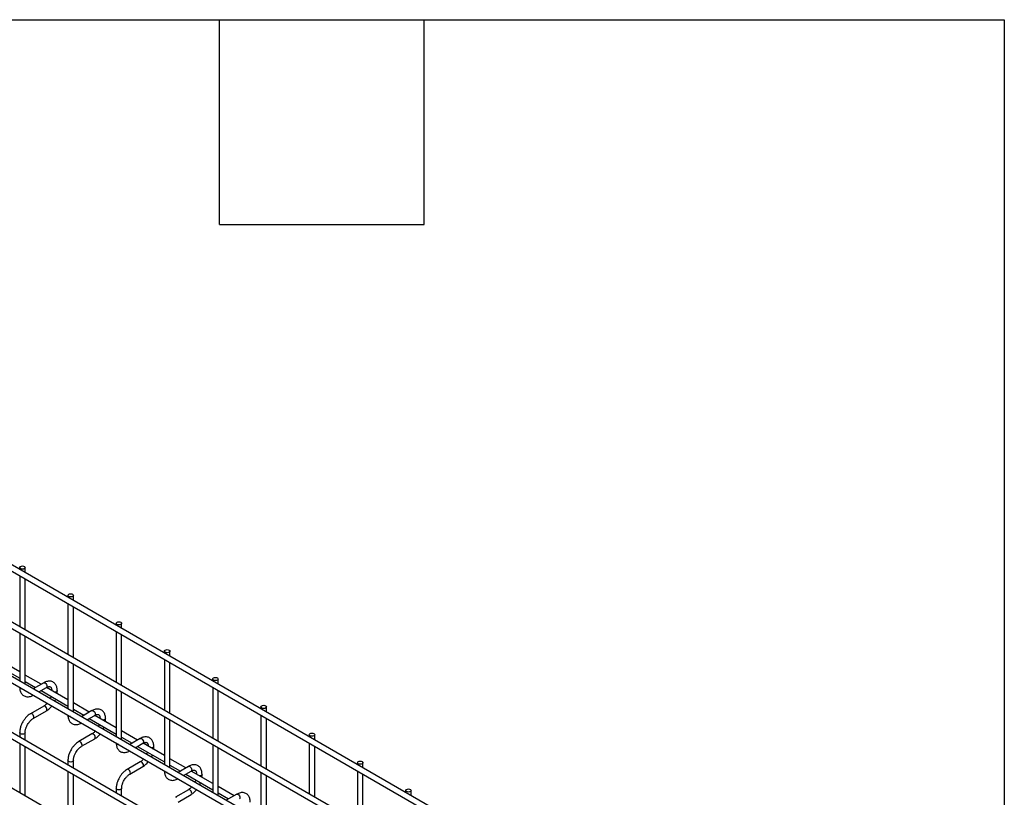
# Model space of a CAD drawing. Header units: inches. Extents: x 0.2 to 10.8, y 0.2 to 8.2.
# Tile 48 of 48: x 9.3 to 10.8, y 7.1 to 8.2. Entities that reach past the tile are written whole.
import ezdxf

# ---------------------------------------------------------------- set-up
doc = ezdxf.new("R2010")
doc.units = ezdxf.units.IN
doc.header["$MEASUREMENT"] = 0
doc.layers.add('TEXT', color=140, linetype='Continuous', lineweight=25)

msp = doc.modelspace()

# ---------------------------------------------------------------- linework, layer by layer
for p, q in [((10.57427, 6.71306), (8.10258, 8.13994)), ((8.09858, 8.13301), (10.57027, 6.70614)), ((10.57427, 6.62937), (8.10258, 8.05625)), ((8.09858, 8.04932), (10.57027, 6.62244)), ((8.09858, 7.9697), (10.57027, 6.54283)), ((10.48795, 6.59959), (8.18359, 7.92987)), ((10.57427, 6.46751), (8.10258, 7.89439)), ((8.09858, 7.88746), (10.57027, 6.46058)), ((10.57427, 6.38586), (8.10258, 7.81274)), ((9.30714, 7.44743), (9.30714, 7.44456)), ((9.31514, 7.43994), (9.31514, 7.44743)), ((9.30714, 7.43532), (9.30714, 7.36086)), ((9.31514, 7.35625), (9.31514, 7.4307)), ((9.37785, 7.40661), (9.37785, 7.40374)), ((9.38585, 7.39912), (9.38585, 7.40661)), ((9.37785, 7.3945), (9.37785, 7.32004)), ((9.38585, 7.31543), (9.38585, 7.38988)), ((9.44856, 7.36579), (9.44856, 7.36292)), ((9.45656, 7.3583), (9.45656, 7.36579)), ((9.30714, 7.35163), (9.30714, 7.28125)), ((9.31514, 7.27663), (9.31514, 7.34701)), ((9.44856, 7.35368), (9.44856, 7.27922)), ((9.45656, 7.2746), (9.45656, 7.34906)), ((9.51928, 7.32497), (9.51928, 7.3221)), ((9.52728, 7.31748), (9.52728, 7.32497)), ((9.26775, 7.30796), (9.30714, 7.28522)), ((9.30714, 7.29446), (9.27577, 7.31257)), ((9.37785, 7.31081), (9.37785, 7.24043)), ((9.38585, 7.23581), (9.38585, 7.30619)), ((9.51928, 7.31286), (9.51928, 7.2384)), ((9.52728, 7.23378), (9.52728, 7.30824)), ((9.33846, 7.27638), (9.31514, 7.28984)), ((9.31514, 7.28061), (9.33046, 7.27176)), ((9.34231, 7.2786), (9.32702, 7.26978)), ((9.58999, 7.28415), (9.58999, 7.28128)), ((9.58999, 7.27204), (9.58999, 7.19758)), ((9.59799, 7.27666), (9.59799, 7.28415)), ((9.33502, 7.26516), (9.34631, 7.27167)), ((9.33846, 7.26714), (9.37785, 7.2444)), ((9.37785, 7.25364), (9.34648, 7.27175)), ((9.3622, 7.26503), (9.3622, 7.26711)), ((9.44856, 7.26999), (9.44856, 7.19961)), ((9.45656, 7.19499), (9.45656, 7.26537)), ((9.59799, 7.19296), (9.59799, 7.26742)), ((9.34231, 7.24443), (9.32311, 7.23335)), ((9.40917, 7.23556), (9.38585, 7.24902)), ((9.6607, 7.24333), (9.6607, 7.24046)), ((9.6687, 7.23584), (9.6687, 7.24333)), ((9.32711, 7.22642), (9.34631, 7.2375)), ((9.38585, 7.23979), (9.40117, 7.23094)), ((9.41302, 7.23778), (9.39773, 7.22896)), ((9.40573, 7.22434), (9.41702, 7.23085)), ((9.44856, 7.21282), (9.41719, 7.23093)), ((9.51928, 7.22917), (9.51928, 7.15879)), ((9.6607, 7.23122), (9.6607, 7.15676)), ((9.40917, 7.22632), (9.44856, 7.20358)), ((9.43291, 7.22421), (9.43291, 7.22629)), ((9.52728, 7.15417), (9.52728, 7.22455)), ((9.6687, 7.15214), (9.6687, 7.2266)), ((9.30714, 7.20569), (9.30714, 7.19901)), ((9.31514, 7.19439), (9.31514, 7.20569)), ((9.41302, 7.20361), (9.39382, 7.19252)), ((9.47988, 7.19474), (9.45656, 7.2082)), ((9.73141, 7.20251), (9.73141, 7.19964)), ((9.73941, 7.19502), (9.73941, 7.20251)), ((9.30714, 7.18977), (9.30714, 7.11735)), ((9.39782, 7.1856), (9.41702, 7.19668)), ((9.45656, 7.19897), (9.47188, 7.19012)), ((9.48373, 7.19696), (9.46844, 7.18814)), ((9.47644, 7.18352), (9.48773, 7.19003)), ((9.47988, 7.1855), (9.51928, 7.16276)), ((9.51928, 7.172), (9.48791, 7.19011)), ((9.50362, 7.18339), (9.50362, 7.18547)), ((9.58999, 7.18835), (9.58999, 7.11797)), ((9.73141, 7.1904), (9.73141, 7.11594)), ((9.73941, 7.11132), (9.73941, 7.18578)), ((9.31514, 7.11274), (9.31514, 7.18515)), ((9.59799, 7.11335), (9.59799, 7.18373)), ((9.37785, 7.16487), (9.37785, 7.15819)), ((9.38585, 7.15357), (9.38585, 7.16487)), ((9.48373, 7.16279), (9.46453, 7.1517)), ((9.5506, 7.15392), (9.52728, 7.16738)), ((9.52728, 7.15814), (9.54259, 7.1493)), ((9.80212, 7.16169), (9.80212, 7.15882)), ((9.81012, 7.1542), (9.81012, 7.16169)), ((9.37785, 7.14895), (9.37785, 7.07653)), ((9.38585, 7.07192), (9.38585, 7.14433)), ((9.46853, 7.14478), (9.48773, 7.15586)), ((9.55444, 7.15614), (9.53915, 7.14731)), ((9.54715, 7.1427), (9.55844, 7.14921)), ((9.5506, 7.14468), (9.58999, 7.12194)), ((9.58999, 7.13118), (9.55862, 7.14929)), ((9.57433, 7.14257), (9.57433, 7.14465)), ((9.6607, 7.14752), (9.6607, 7.07715)), ((9.6687, 7.07253), (9.6687, 7.14291)), ((9.80212, 7.14958), (9.80212, 7.07512)), ((9.81012, 7.0705), (9.81012, 7.14496)), ((9.44856, 7.12405), (9.44856, 7.11737)), ((9.45656, 7.11275), (9.45656, 7.12405)), ((9.55444, 7.12197), (9.53524, 7.11088)), ((9.53924, 7.10396), (9.55844, 7.11504)), ((9.62131, 7.1131), (9.59799, 7.12656)), ((9.59799, 7.11732), (9.61331, 7.10848)), ((9.62515, 7.11532), (9.60986, 7.10649)), ((9.87283, 7.12087), (9.87283, 7.118)), ((9.88083, 7.11338), (9.88083, 7.12087))]:
    msp.add_line(p, q)
at = {"flags": 128}
for points in [[(9.31397, 7.44906), (9.31484, 7.44831), (9.31514, 7.44743), (9.31484, 7.44655), (9.31397, 7.4458), (9.31267, 7.4453), (9.31114, 7.44512), (9.30961, 7.4453), (9.30832, 7.4458), (9.30745, 7.44655), (9.30714, 7.44743), (9.30745, 7.44831), (9.30832, 7.44906), (9.30961, 7.44956), (9.31114, 7.44974), (9.31267, 7.44956), (9.31397, 7.44906)], [(9.38468, 7.40824), (9.38555, 7.40749), (9.38585, 7.40661), (9.38555, 7.40573), (9.38468, 7.40498), (9.38338, 7.40448), (9.38185, 7.4043), (9.38032, 7.40448), (9.37903, 7.40498), (9.37816, 7.40573), (9.37785, 7.40661), (9.37816, 7.40749), (9.37903, 7.40824), (9.38032, 7.40874), (9.38185, 7.40892), (9.38338, 7.40874), (9.38468, 7.40824)], [(9.45539, 7.36742), (9.45626, 7.36667), (9.45656, 7.36579), (9.45626, 7.3649), (9.45539, 7.36416), (9.4541, 7.36365), (9.45256, 7.36348), (9.45103, 7.36365), (9.44974, 7.36416), (9.44887, 7.3649), (9.44856, 7.36579), (9.44887, 7.36667), (9.44974, 7.36742), (9.45103, 7.36792), (9.45256, 7.3681), (9.4541, 7.36792), (9.45539, 7.36742)], [(9.5261, 7.3266), (9.52697, 7.32585), (9.52728, 7.32497), (9.52697, 7.32408), (9.5261, 7.32334), (9.52481, 7.32283), (9.52328, 7.32266), (9.52174, 7.32283), (9.52045, 7.32334), (9.51958, 7.32408), (9.51928, 7.32497), (9.51958, 7.32585), (9.52045, 7.3266), (9.52174, 7.3271), (9.52328, 7.32728), (9.52481, 7.3271), (9.5261, 7.3266)], [(9.59681, 7.28578), (9.59768, 7.28503), (9.59799, 7.28415), (9.59768, 7.28326), (9.59681, 7.28251), (9.59552, 7.28201), (9.59399, 7.28184), (9.59246, 7.28201), (9.59116, 7.28251), (9.59029, 7.28326), (9.58999, 7.28415), (9.59029, 7.28503), (9.59116, 7.28578), (9.59246, 7.28628), (9.59399, 7.28646), (9.59552, 7.28628), (9.59681, 7.28578)], [(9.30832, 7.27048), (9.30745, 7.27123), (9.30715, 7.27201)], [(9.34231, 7.2786), (9.34322, 7.27878), (9.34431, 7.2784)], [(9.34431, 7.2784), (9.34539, 7.27753), (9.34631, 7.27629), (9.34692, 7.27488), (9.34714, 7.2735), (9.34692, 7.27238), (9.34631, 7.27167), (9.34631, 7.27167)], [(9.31096, 7.26981), (9.30961, 7.26998), (9.30832, 7.27048)], [(9.3622, 7.2671), (9.3619, 7.26623), (9.36103, 7.26548), (9.35973, 7.26498), (9.35851, 7.26481)], [(9.34714, 7.23933), (9.34692, 7.24071), (9.34631, 7.24212), (9.34539, 7.24336), (9.34431, 7.24423), (9.34322, 7.24461), (9.34231, 7.24443)], [(9.66753, 7.24496), (9.66839, 7.24421), (9.6687, 7.24333), (9.66839, 7.24244), (9.66753, 7.24169), (9.66623, 7.24119), (9.6647, 7.24102), (9.66317, 7.24119), (9.66187, 7.24169), (9.661, 7.24244), (9.6607, 7.24333), (9.661, 7.24421), (9.66187, 7.24496), (9.66317, 7.24546), (9.6647, 7.24564), (9.66623, 7.24546), (9.66753, 7.24496)], [(9.32511, 7.23315), (9.32403, 7.23352), (9.32311, 7.23335), (9.3231, 7.23334)], [(9.3271, 7.22641), (9.32711, 7.22642), (9.32772, 7.22712), (9.32794, 7.22825), (9.32772, 7.22962), (9.32711, 7.23104), (9.32619, 7.23227), (9.32511, 7.23315)], [(9.34631, 7.2375), (9.34631, 7.2375), (9.34692, 7.23821), (9.34714, 7.23933)], [(9.37903, 7.22966), (9.37816, 7.23041), (9.37786, 7.23119)], [(9.38167, 7.22899), (9.38032, 7.22916), (9.37903, 7.22966)], [(9.41302, 7.23778), (9.41394, 7.23796), (9.41502, 7.23758)], [(9.41502, 7.23758), (9.4161, 7.23671), (9.41702, 7.23547), (9.41763, 7.23406), (9.41785, 7.23268), (9.41763, 7.23156), (9.41702, 7.23085), (9.41702, 7.23085)], [(9.43291, 7.22628), (9.43261, 7.22541), (9.43174, 7.22466), (9.43044, 7.22416), (9.42922, 7.22399)], [(9.31514, 7.2057), (9.31514, 7.20569), (9.31484, 7.20481), (9.31397, 7.20406), (9.31267, 7.20356), (9.31114, 7.20338), (9.30961, 7.20356), (9.30832, 7.20406), (9.30745, 7.20481), (9.30714, 7.20569), (9.30714, 7.2057)], [(9.41785, 7.19851), (9.41763, 7.19988), (9.41702, 7.2013), (9.4161, 7.20254), (9.41502, 7.20341), (9.41394, 7.20379), (9.41302, 7.20361)], [(9.73824, 7.20414), (9.7391, 7.20339), (9.73941, 7.20251), (9.7391, 7.20162), (9.73824, 7.20087), (9.73694, 7.20037), (9.73541, 7.2002), (9.73388, 7.20037), (9.73258, 7.20087), (9.73171, 7.20162), (9.73141, 7.20251), (9.73171, 7.20339), (9.73258, 7.20414), (9.73388, 7.20464), (9.73541, 7.20482), (9.73694, 7.20464), (9.73824, 7.20414)], [(9.39582, 7.19233), (9.39474, 7.1927), (9.39382, 7.19252), (9.39381, 7.19252)], [(9.39781, 7.18559), (9.39782, 7.1856), (9.39843, 7.1863), (9.39865, 7.18743), (9.39843, 7.1888), (9.39782, 7.19022), (9.3969, 7.19145), (9.39582, 7.19233)], [(9.41702, 7.19668), (9.41702, 7.19668), (9.41763, 7.19738), (9.41785, 7.19851)], [(9.44974, 7.18884), (9.44887, 7.18959), (9.44857, 7.19037)], [(9.45238, 7.18817), (9.45103, 7.18834), (9.44974, 7.18884)], [(9.48373, 7.19696), (9.48465, 7.19714), (9.48573, 7.19676)], [(9.48573, 7.19676), (9.48681, 7.19589), (9.48773, 7.19465), (9.48834, 7.19324), (9.48856, 7.19186), (9.48834, 7.19074), (9.48773, 7.19003), (9.48773, 7.19003)], [(9.50362, 7.18546), (9.50332, 7.18459), (9.50245, 7.18384), (9.50115, 7.18334), (9.49993, 7.18317)], [(9.38585, 7.16488), (9.38585, 7.16487), (9.38555, 7.16399), (9.38468, 7.16324), (9.38338, 7.16274), (9.38185, 7.16256), (9.38032, 7.16274), (9.37903, 7.16324), (9.37816, 7.16399), (9.37785, 7.16487), (9.37785, 7.16488)], [(9.48856, 7.15769), (9.48834, 7.15906), (9.48773, 7.16048), (9.48681, 7.16172), (9.48573, 7.16259), (9.48465, 7.16297), (9.48373, 7.16279)], [(9.48773, 7.15586), (9.48773, 7.15586), (9.48834, 7.15656), (9.48856, 7.15769)], [(9.80895, 7.16332), (9.80981, 7.16257), (9.81012, 7.16169), (9.80981, 7.1608), (9.80895, 7.16005), (9.80765, 7.15955), (9.80612, 7.15938), (9.80459, 7.15955), (9.80329, 7.16005), (9.80242, 7.1608), (9.80212, 7.16169), (9.80242, 7.16257), (9.80329, 7.16332), (9.80459, 7.16382), (9.80612, 7.164), (9.80765, 7.16382), (9.80895, 7.16332)], [(9.46653, 7.15151), (9.46545, 7.15188), (9.46453, 7.1517), (9.46452, 7.1517)], [(9.46852, 7.14477), (9.46853, 7.14478), (9.46914, 7.14548), (9.46936, 7.14661), (9.46914, 7.14798), (9.46853, 7.1494), (9.46761, 7.15063), (9.46653, 7.15151)], [(9.52045, 7.14802), (9.51958, 7.14877), (9.51928, 7.14955)], [(9.52309, 7.14735), (9.52174, 7.14752), (9.52045, 7.14802)], [(9.55444, 7.15614), (9.55536, 7.15632), (9.55644, 7.15594)], [(9.55644, 7.15594), (9.55752, 7.15507), (9.55844, 7.15383), (9.55905, 7.15242), (9.55927, 7.15104), (9.55905, 7.14992), (9.55844, 7.14921), (9.55844, 7.14921)], [(9.57433, 7.14464), (9.57403, 7.14377), (9.57316, 7.14302), (9.57186, 7.14252), (9.57064, 7.14235)], [(9.45656, 7.12406), (9.45656, 7.12405), (9.45626, 7.12317), (9.45539, 7.12242), (9.4541, 7.12192), (9.45256, 7.12174), (9.45103, 7.12192), (9.44974, 7.12242), (9.44887, 7.12317), (9.44856, 7.12405), (9.44856, 7.12406)], [(9.55927, 7.11687), (9.55905, 7.11824), (9.55844, 7.11966), (9.55752, 7.1209), (9.55644, 7.12177), (9.55536, 7.12214), (9.55444, 7.12197)], [(9.55844, 7.11504), (9.55844, 7.11504), (9.55905, 7.11574), (9.55927, 7.11687)], [(9.62515, 7.11532), (9.62607, 7.1155), (9.62715, 7.11512)], [(9.62715, 7.11512), (9.62823, 7.11425), (9.62915, 7.11301), (9.62976, 7.1116), (9.62998, 7.11022), (9.62976, 7.1091), (9.62915, 7.10839), (9.62915, 7.10839)], [(9.87966, 7.1225), (9.88052, 7.12175), (9.88083, 7.12087), (9.88052, 7.11998), (9.87966, 7.11923), (9.87836, 7.11873), (9.87683, 7.11856), (9.8753, 7.11873), (9.874, 7.11923), (9.87313, 7.11998), (9.87283, 7.12087), (9.87313, 7.12175), (9.874, 7.1225), (9.8753, 7.123), (9.87683, 7.12318), (9.87836, 7.123), (9.87966, 7.1225)], [(9.53724, 7.11069), (9.53616, 7.11106), (9.53524, 7.11088), (9.53523, 7.11088)]]:
    msp.add_lwpolyline(points, dxfattribs=at)
for centre in [(9.35999, 7.26538), (9.4307, 7.22456), (9.50141, 7.18374), (9.57213, 7.14292)]:
    msp.add_arc(centre, 0.00224, 296.52336, 350.80925)
for points, knots in [([(9.30718, 7.27213), (9.30718, 7.27155), (9.30718, 7.27008), (9.30753, 7.26787), (9.30823, 7.2655), (9.30932, 7.26334), (9.31079, 7.26142), (9.31267, 7.25984), (9.31498, 7.25869), (9.31756, 7.25812), (9.32025, 7.25814), (9.3229, 7.25869), (9.32521, 7.25953), (9.32659, 7.26034), (9.3271, 7.26064)], [0, 0, 0, 0, 0.0543995, 0.1371727, 0.2209319, 0.3053076, 0.3903761, 0.4772087, 0.5681631, 0.6667502, 0.7577184, 0.8508237, 0.9442017, 1, 1, 1, 1]), ([(9.36217, 7.2671), (9.36217, 7.26769), (9.36217, 7.26916), (9.3618, 7.27139), (9.3611, 7.27374), (9.36001, 7.2759), (9.35853, 7.2778), (9.35664, 7.27937), (9.35433, 7.28052), (9.35175, 7.28107), (9.34906, 7.28104), (9.34641, 7.28047), (9.34414, 7.27963), (9.3428, 7.27884), (9.34231, 7.27855)], [0, 0, 0, 0, 0.0555917, 0.1385273, 0.2224467, 0.3069802, 0.3922177, 0.479262, 0.5705133, 0.6695129, 0.7607256, 0.8540506, 0.947574, 1, 1, 1, 1]), ([(9.3463, 7.27166), (9.34673, 7.27189), (9.34765, 7.2724), (9.34893, 7.27283), (9.35012, 7.27305), (9.35111, 7.27302), (9.35194, 7.27279), (9.35259, 7.27237), (9.35322, 7.2716), (9.35375, 7.27051), (9.35408, 7.26903), (9.35424, 7.26786), (9.3542, 7.26715), (9.35419, 7.26711)], [0, 0, 0, 0, 0.0763405, 0.1646466, 0.2544891, 0.3484721, 0.4535719, 0.5896971, 0.6956808, 0.7966431, 0.8959258, 0.9942469, 1, 1, 1, 1]), ([(9.35308, 7.25871), (9.35292, 7.25823), (9.35256, 7.2572), (9.35212, 7.25611), (9.35181, 7.25552), (9.35179, 7.25548)], [0, 0, 0, 0, 0.4389224, 0.9649493, 1, 1, 1, 1]), ([(9.36206, 7.26276), (9.36212, 7.26325), (9.36221, 7.26402), (9.36218, 7.26475), (9.36217, 7.26502)], [0, 0, 0, 0, 0.6294907, 1, 1, 1, 1]), ([(9.3474, 7.24878), (9.34723, 7.24857), (9.34661, 7.24785), (9.34546, 7.24674), (9.34399, 7.24552), (9.34291, 7.24475), (9.34237, 7.24448), (9.34231, 7.24444)], [0, 0, 0, 0, 0.1063778, 0.3809719, 0.668987, 0.9619448, 1, 1, 1, 1]), ([(9.3463, 7.23755), (9.34666, 7.23775), (9.34784, 7.23839), (9.34971, 7.23982), (9.3518, 7.24171), (9.35335, 7.24336), (9.35417, 7.24439), (9.35443, 7.24472)], [0, 0, 0, 0, 0.12332, 0.4000481, 0.657251, 0.892098, 1, 1, 1, 1]), ([(9.3587, 7.25149), (9.35892, 7.25191), (9.35939, 7.25279), (9.35984, 7.25386), (9.36006, 7.25449), (9.36012, 7.25464)], [0, 0, 0, 0, 0.4089764, 0.8583617, 1, 1, 1, 1]), ([(9.32312, 7.2333), (9.32278, 7.23312), (9.32163, 7.2325), (9.31978, 7.23109), (9.31766, 7.2292), (9.31591, 7.22732), (9.3144, 7.22546), (9.31304, 7.22357), (9.3122, 7.22217), (9.31177, 7.22146)], [0, 0, 0, 0, 0.0760538, 0.2630206, 0.4373521, 0.5977863, 0.7196031, 0.8574438, 1, 1, 1, 1]), ([(9.37789, 7.23131), (9.37789, 7.23073), (9.37789, 7.22926), (9.37824, 7.22705), (9.37895, 7.22468), (9.38003, 7.22251), (9.3815, 7.2206), (9.38338, 7.21902), (9.38569, 7.21787), (9.38827, 7.2173), (9.39096, 7.21731), (9.39361, 7.21787), (9.39592, 7.21871), (9.3973, 7.21951), (9.39781, 7.21982)], [0, 0, 0, 0, 0.0543995, 0.1371727, 0.2209319, 0.3053076, 0.3903761, 0.4772087, 0.5681631, 0.6667502, 0.7577184, 0.8508237, 0.9442017, 1, 1, 1, 1]), ([(9.43288, 7.22628), (9.43288, 7.22687), (9.43288, 7.22834), (9.43252, 7.23057), (9.43181, 7.23292), (9.43072, 7.23508), (9.42924, 7.23698), (9.42735, 7.23855), (9.42504, 7.2397), (9.42246, 7.24025), (9.41977, 7.24021), (9.41712, 7.23965), (9.41485, 7.23881), (9.41351, 7.23802), (9.41302, 7.23773)], [0, 0, 0, 0, 0.0555917, 0.1385273, 0.2224467, 0.3069802, 0.3922177, 0.479262, 0.5705133, 0.6695129, 0.7607256, 0.8540506, 0.947574, 1, 1, 1, 1]), ([(9.41701, 7.23084), (9.41744, 7.23107), (9.41836, 7.23158), (9.41964, 7.23201), (9.42083, 7.23223), (9.42182, 7.2322), (9.42266, 7.23197), (9.4233, 7.23155), (9.42393, 7.23078), (9.42446, 7.22969), (9.42479, 7.22821), (9.42495, 7.22704), (9.42491, 7.22633), (9.42491, 7.22629)], [0, 0, 0, 0, 0.0763405, 0.1646466, 0.2544891, 0.3484721, 0.4535719, 0.5896971, 0.6956808, 0.7966431, 0.8959258, 0.9942469, 1, 1, 1, 1]), ([(9.31177, 7.22146), (9.31116, 7.22032), (9.31029, 7.21872), (9.30927, 7.21628), (9.30851, 7.21419), (9.30783, 7.2117), (9.30736, 7.20914), (9.30713, 7.20711), (9.30717, 7.20599), (9.30718, 7.20571)], [0, 0, 0, 0, 0.2211397, 0.3113024, 0.4598978, 0.6125922, 0.7749994, 0.9430444, 1, 1, 1, 1]), ([(9.31516, 7.2057), (9.31517, 7.20629), (9.3152, 7.2075), (9.31555, 7.20958), (9.31609, 7.21159), (9.31675, 7.21345), (9.31755, 7.21536), (9.31828, 7.21668), (9.3187, 7.21746)], [0, 0, 0, 0, 0.16932297, 0.3523726, 0.53405192, 0.66757632, 0.80563513, 1, 1, 1, 1]), ([(9.3187, 7.21746), (9.31925, 7.21836), (9.32003, 7.21962), (9.32134, 7.22133), (9.32249, 7.22267), (9.32391, 7.22408), (9.32539, 7.2253), (9.32649, 7.22608), (9.32703, 7.22636), (9.3271, 7.2264)], [0, 0, 0, 0, 0.2331862, 0.328025, 0.4833317, 0.6413519, 0.8071191, 0.9757554, 1, 1, 1, 1]), ([(9.42379, 7.21789), (9.42363, 7.21741), (9.42327, 7.21638), (9.42283, 7.21529), (9.42252, 7.2147), (9.4225, 7.21466)], [0, 0, 0, 0, 0.4389224, 0.9649493, 1, 1, 1, 1]), ([(9.43277, 7.22194), (9.43283, 7.22242), (9.43292, 7.2232), (9.43289, 7.22393), (9.43288, 7.2242)], [0, 0, 0, 0, 0.6294907, 1, 1, 1, 1]), ([(9.41811, 7.20796), (9.41794, 7.20775), (9.41732, 7.20703), (9.41618, 7.20592), (9.4147, 7.2047), (9.41362, 7.20393), (9.41308, 7.20365), (9.41302, 7.20362)], [0, 0, 0, 0, 0.1063778, 0.3809719, 0.668987, 0.9619448, 1, 1, 1, 1]), ([(9.41701, 7.19673), (9.41737, 7.19693), (9.41855, 7.19757), (9.42042, 7.199), (9.42251, 7.20088), (9.42406, 7.20254), (9.42488, 7.20357), (9.42514, 7.2039)], [0, 0, 0, 0, 0.12332, 0.4000481, 0.657251, 0.892098, 1, 1, 1, 1]), ([(9.42941, 7.21067), (9.42963, 7.21109), (9.4301, 7.21197), (9.43055, 7.21304), (9.43077, 7.21367), (9.43083, 7.21382)], [0, 0, 0, 0, 0.4089764, 0.8583617, 1, 1, 1, 1]), ([(9.39383, 7.19248), (9.39349, 7.1923), (9.39234, 7.19168), (9.39049, 7.19027), (9.38838, 7.18838), (9.38663, 7.1865), (9.38511, 7.18463), (9.38375, 7.18275), (9.38291, 7.18135), (9.38248, 7.18063)], [0, 0, 0, 0, 0.0760538, 0.2630206, 0.4373521, 0.5977863, 0.7196031, 0.8574438, 1, 1, 1, 1]), ([(9.38941, 7.17664), (9.38996, 7.17754), (9.39074, 7.1788), (9.39205, 7.18051), (9.39321, 7.18185), (9.39462, 7.18326), (9.3961, 7.18448), (9.3972, 7.18526), (9.39775, 7.18554), (9.39781, 7.18558)], [0, 0, 0, 0, 0.2331862, 0.328025, 0.4833317, 0.6413519, 0.8071191, 0.9757554, 1, 1, 1, 1]), ([(9.4486, 7.19049), (9.4486, 7.18991), (9.4486, 7.18844), (9.44895, 7.18623), (9.44966, 7.18386), (9.45074, 7.18169), (9.45221, 7.17978), (9.45409, 7.1782), (9.4564, 7.17705), (9.45898, 7.17648), (9.46167, 7.17649), (9.46432, 7.17705), (9.46663, 7.17789), (9.46801, 7.17869), (9.46852, 7.179)], [0, 0, 0, 0, 0.0543995, 0.1371727, 0.2209319, 0.3053076, 0.3903761, 0.4772087, 0.5681631, 0.6667502, 0.7577184, 0.8508237, 0.9442017, 1, 1, 1, 1]), ([(9.50359, 7.18546), (9.50359, 7.18605), (9.50359, 7.18752), (9.50323, 7.18974), (9.50252, 7.1921), (9.50143, 7.19426), (9.49995, 7.19616), (9.49807, 7.19773), (9.49575, 7.19887), (9.49317, 7.19943), (9.49048, 7.19939), (9.48783, 7.19883), (9.48556, 7.19799), (9.48422, 7.19719), (9.48374, 7.19691)], [0, 0, 0, 0, 0.0555917, 0.1385273, 0.2224467, 0.3069802, 0.3922177, 0.479262, 0.5705133, 0.6695129, 0.7607256, 0.8540506, 0.947574, 1, 1, 1, 1]), ([(9.48772, 7.19002), (9.48815, 7.19025), (9.48907, 7.19075), (9.49035, 7.19119), (9.49154, 7.19141), (9.49253, 7.19138), (9.49337, 7.19115), (9.49401, 7.19073), (9.49465, 7.18996), (9.49517, 7.18887), (9.4955, 7.18739), (9.49566, 7.18622), (9.49562, 7.18551), (9.49562, 7.18547)], [0, 0, 0, 0, 0.0763405, 0.1646466, 0.2544891, 0.3484721, 0.4535719, 0.5896971, 0.6956808, 0.7966431, 0.8959258, 0.9942469, 1, 1, 1, 1]), ([(9.38248, 7.18063), (9.38187, 7.1795), (9.381, 7.1779), (9.37998, 7.17546), (9.37922, 7.17337), (9.37854, 7.17088), (9.37807, 7.16832), (9.37784, 7.16629), (9.37788, 7.16517), (9.37789, 7.16489)], [0, 0, 0, 0, 0.2211397, 0.3113024, 0.4598978, 0.6125922, 0.7749994, 0.9430444, 1, 1, 1, 1]), ([(9.38587, 7.16488), (9.38588, 7.16547), (9.38591, 7.16668), (9.38627, 7.16876), (9.3868, 7.17077), (9.38746, 7.17263), (9.38827, 7.17454), (9.38899, 7.17586), (9.38941, 7.17664)], [0, 0, 0, 0, 0.16932297, 0.3523726, 0.53405192, 0.66757632, 0.80563513, 1, 1, 1, 1]), ([(9.4945, 7.17706), (9.49434, 7.17659), (9.49398, 7.17556), (9.49354, 7.17447), (9.49323, 7.17388), (9.49321, 7.17384)], [0, 0, 0, 0, 0.4389224, 0.9649493, 1, 1, 1, 1]), ([(9.50012, 7.16985), (9.50034, 7.17027), (9.50081, 7.17115), (9.50126, 7.17222), (9.50148, 7.17285), (9.50154, 7.173)], [0, 0, 0, 0, 0.4089764, 0.8583617, 1, 1, 1, 1]), ([(9.50348, 7.18112), (9.50354, 7.1816), (9.50363, 7.18238), (9.5036, 7.18311), (9.50359, 7.18338)], [0, 0, 0, 0, 0.6294907, 1, 1, 1, 1]), ([(9.48882, 7.16714), (9.48865, 7.16693), (9.48803, 7.16621), (9.48689, 7.1651), (9.48542, 7.16388), (9.48433, 7.16311), (9.4838, 7.16283), (9.48373, 7.1628)], [0, 0, 0, 0, 0.1063778, 0.3809719, 0.668987, 0.9619448, 1, 1, 1, 1]), ([(9.48772, 7.15591), (9.48809, 7.15611), (9.48926, 7.15675), (9.49113, 7.15818), (9.49322, 7.16006), (9.49477, 7.16172), (9.49559, 7.16275), (9.49585, 7.16307)], [0, 0, 0, 0, 0.12332, 0.4000481, 0.657251, 0.892098, 1, 1, 1, 1]), ([(9.5743, 7.14464), (9.5743, 7.14523), (9.5743, 7.1467), (9.57394, 7.14892), (9.57323, 7.15128), (9.57214, 7.15344), (9.57067, 7.15534), (9.56878, 7.15691), (9.56646, 7.15805), (9.56388, 7.15861), (9.56119, 7.15857), (9.55854, 7.15801), (9.55627, 7.15717), (9.55493, 7.15637), (9.55445, 7.15609)], [0, 0, 0, 0, 0.0555917, 0.1385273, 0.2224467, 0.3069802, 0.3922177, 0.479262, 0.5705133, 0.6695129, 0.7607256, 0.8540506, 0.947574, 1, 1, 1, 1]), ([(9.46454, 7.15166), (9.4642, 7.15148), (9.46305, 7.15086), (9.4612, 7.14945), (9.45909, 7.14756), (9.45734, 7.14568), (9.45582, 7.14381), (9.45446, 7.14192), (9.45362, 7.14053), (9.45319, 7.13981)], [0, 0, 0, 0, 0.0760538, 0.2630206, 0.4373521, 0.5977863, 0.7196031, 0.8574438, 1, 1, 1, 1]), ([(9.46012, 7.13581), (9.46067, 7.13672), (9.46145, 7.13798), (9.46276, 7.13968), (9.46392, 7.14103), (9.46534, 7.14244), (9.46682, 7.14366), (9.46791, 7.14444), (9.46846, 7.14472), (9.46852, 7.14476)], [0, 0, 0, 0, 0.2331862, 0.328025, 0.4833317, 0.6413519, 0.8071191, 0.9757554, 1, 1, 1, 1]), ([(9.51931, 7.14967), (9.51931, 7.14909), (9.51931, 7.14762), (9.51967, 7.14541), (9.52037, 7.14304), (9.52145, 7.14087), (9.52292, 7.13896), (9.5248, 7.13738), (9.52711, 7.13623), (9.52969, 7.13566), (9.53238, 7.13567), (9.53503, 7.13623), (9.53734, 7.13707), (9.53872, 7.13787), (9.53923, 7.13818)], [0, 0, 0, 0, 0.05439948, 0.13717268, 0.22093188, 0.30530765, 0.39037613, 0.47720869, 0.56816306, 0.66675023, 0.75771845, 0.85082369, 0.94420169, 1, 1, 1, 1]), ([(9.55844, 7.1492), (9.55886, 7.14943), (9.55978, 7.14993), (9.56106, 7.15037), (9.56225, 7.15059), (9.56324, 7.15056), (9.56408, 7.15033), (9.56472, 7.14991), (9.56536, 7.14914), (9.56588, 7.14805), (9.56622, 7.14657), (9.56637, 7.1454), (9.56633, 7.14469), (9.56633, 7.14465)], [0, 0, 0, 0, 0.0763405, 0.1646466, 0.2544891, 0.3484721, 0.4535719, 0.5896971, 0.6956808, 0.7966431, 0.8959258, 0.9942469, 1, 1, 1, 1]), ([(9.57419, 7.1403), (9.57425, 7.14078), (9.57434, 7.14156), (9.57431, 7.14228), (9.5743, 7.14256)], [0, 0, 0, 0, 0.6294907, 1, 1, 1, 1]), ([(9.45319, 7.13981), (9.45258, 7.13868), (9.45171, 7.13708), (9.45069, 7.13464), (9.44994, 7.13255), (9.44925, 7.13006), (9.44878, 7.1275), (9.44855, 7.12547), (9.44859, 7.12435), (9.4486, 7.12406)], [0, 0, 0, 0, 0.2211397, 0.3113024, 0.4598978, 0.6125922, 0.7749994, 0.9430444, 1, 1, 1, 1]), ([(9.45658, 7.12406), (9.45659, 7.12465), (9.45662, 7.12586), (9.45698, 7.12794), (9.45751, 7.12995), (9.45817, 7.1318), (9.45898, 7.13372), (9.4597, 7.13504), (9.46012, 7.13581)], [0, 0, 0, 0, 0.16932297, 0.3523726, 0.53405192, 0.66757632, 0.80563513, 1, 1, 1, 1]), ([(9.56521, 7.13624), (9.56505, 7.13577), (9.56469, 7.13474), (9.56425, 7.13365), (9.56394, 7.13305), (9.56392, 7.13302)], [0, 0, 0, 0, 0.4389224, 0.9649493, 1, 1, 1, 1]), ([(9.57083, 7.12903), (9.57105, 7.12945), (9.57152, 7.13033), (9.57197, 7.1314), (9.57219, 7.13203), (9.57225, 7.13218)], [0, 0, 0, 0, 0.4089764, 0.8583617, 1, 1, 1, 1]), ([(9.55953, 7.12631), (9.55936, 7.12611), (9.55874, 7.12539), (9.5576, 7.12428), (9.55613, 7.12306), (9.55505, 7.12229), (9.55451, 7.12201), (9.55444, 7.12198)], [0, 0, 0, 0, 0.1063778, 0.3809719, 0.668987, 0.9619448, 1, 1, 1, 1]), ([(9.55843, 7.11509), (9.5588, 7.11529), (9.55998, 7.11593), (9.56184, 7.11736), (9.56393, 7.11924), (9.56548, 7.12089), (9.5663, 7.12193), (9.56656, 7.12225)], [0, 0, 0, 0, 0.12332, 0.4000481, 0.657251, 0.892098, 1, 1, 1, 1]), ([(9.64501, 7.10382), (9.64501, 7.10441), (9.64501, 7.10588), (9.64465, 7.1081), (9.64394, 7.11046), (9.64285, 7.11262), (9.64138, 7.11452), (9.63949, 7.11609), (9.63717, 7.11723), (9.63459, 7.11779), (9.6319, 7.11775), (9.62925, 7.11718), (9.62698, 7.11635), (9.62564, 7.11555), (9.62516, 7.11527)], [0, 0, 0, 0, 0.0555917, 0.1385273, 0.2224467, 0.3069802, 0.3922177, 0.479262, 0.5705133, 0.6695129, 0.7607256, 0.8540506, 0.947574, 1, 1, 1, 1])]:
    msp.add_open_spline(points, degree=3, knots=knots)
at = {"layer": 'TEXT'}
for p, q in [((0.25, 8.25), (10.75, 8.25)), ((9.6, 7.95), (9.6, 8.25)), ((9.9, 7.95), (9.9, 8.25)), ((10.75, 8.25), (10.75, 0.25)), ((9.6, 7.95), (9.9, 7.95))]:
    msp.add_line(p, q, dxfattribs=at)

doc.saveas('drawing.dxf')
